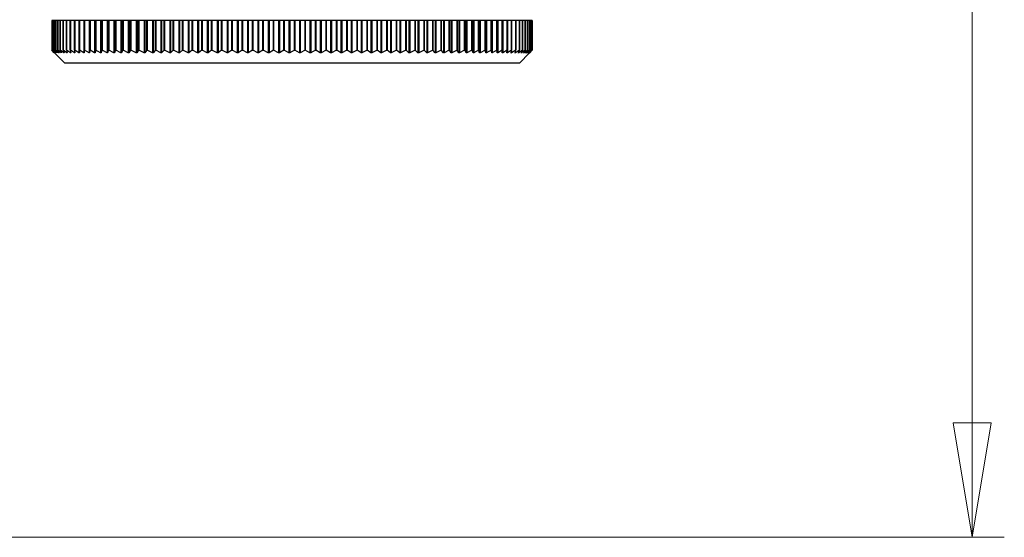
# Model space of a CAD drawing. Header units: millimetres. Extents: x 397 to 966, y 350 to 700.
# Tile 19 of 31: x 749 to 779, y 351 to 367. Entities that reach past the tile are written whole.
import ezdxf

# ---------------------------------------------------------------- set-up
doc = ezdxf.new("R2010")
doc.units = ezdxf.units.MM
doc.styles.add('SLDTEXTSTYLE0', font='TXT', dxfattribs={"width": 0.75})
doc.dimstyles.new('SLDDIMSTYLE1', dxfattribs={"dimtxt": 3.5, "dimasz": 3.556, "dimexe": 0, "dimexo": 0.0625, "dimgap": 0.875, "dimtad": 1, "dimdec": 0, "dimlfac": 5, "dimrnd": 1e-09, "dimzin": 12, "dimdsep": 46, "dimtxsty": 'SLDTEXTSTYLE0', "dimblk1": 'CLOSED', "dimblk2": 'CLOSED', "dimsah": 1, "dimcen": 0.09, "dimadec": 0, "dimazin": 3, "dimtfac": 1, "dimtdec": 0, "dimtofl": 0, "dimtmove": 0, "dimatfit": 3, "dimldrblk": 'CLOSED', "dimfxl": 0, "dimfrac": 2, "dimtolj": 1, "dimtzin": 12, "dimarcsym": 0})

# ---------------------------------------------------------------- blocks, each defined once
blk = doc.blocks.new('_Closed')
at = {"color": 0, "linetype": 'ByBlock', "lineweight": -2}
for p, q in [((-1, 0.166667), (0, 0)), ((-1, 0.166667), (-1, -0.166667)), ((0, 0), (-1, -0.166667)), ((0, 0), (-1, 0))]:
    blk.add_line(p, q, dxfattribs=at)
blk = doc.blocks.new('_D_1')
at = {"color": 7, "linetype": 'Continuous', "lineweight": 0}
for p, q in [((692.689, 478.847), (779.247, 478.847)), ((778.247, 478.847), (778.247, 350.523)), ((688.299, 350.523), (779.247, 350.523))]:
    blk.add_line(p, q, dxfattribs=at)
at = {"color": 7, "linetype": 'Continuous', "lineweight": 18, "xscale": 3.556, "yscale": 3.556}
for p, rotation in [((778.247, 478.847, -0.214), 90.0000000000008), ((778.247, 350.523, -0.214), 270.0000000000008)]:
    blk.add_blockref('_Closed', p, dxfattribs=dict(at, rotation=rotation))
at = {"color": 7, "linetype": 'Continuous', "lineweight": 18, "insert": (773.736, 412.724), "char_height": 3.5, "attachment_point": 1, "rotation": 90, "style": 'SLDTEXTSTYLE0'}
blk.add_mtext('642', dxfattribs=at)

msp = doc.modelspace()

# ---------------------------------------------------------------- linework, layer by layer
at = {"color": 7, "linetype": 'Continuous', "lineweight": 25}
for p, q in [((749.629, 366.592), (749.629, 365.663)), ((749.636, 366.592), (749.629, 366.592)), ((749.636, 365.663), (749.636, 366.592)), ((749.637, 366.592), (749.636, 366.592)), ((749.637, 366.592), (749.637, 365.663)), ((749.657, 366.592), (749.637, 366.592)), ((749.657, 365.663), (749.657, 366.592)), ((749.659, 366.592), (749.657, 366.592)), ((749.659, 366.592), (749.659, 365.663)), ((749.692, 366.592), (749.659, 366.592)), ((749.692, 365.663), (749.692, 366.592)), ((749.695, 366.592), (749.692, 366.592)), ((749.695, 366.592), (749.695, 365.663)), ((749.742, 366.592), (749.695, 366.592)), ((749.742, 365.663), (749.742, 366.592)), ((749.745, 366.592), (749.742, 366.592)), ((749.745, 366.592), (749.745, 365.663)), ((749.806, 366.592), (749.745, 366.592)), ((749.806, 365.663), (749.806, 366.592)), ((749.81, 366.592), (749.806, 366.592)), ((749.81, 366.592), (749.81, 365.663)), ((749.884, 366.592), (749.81, 366.592)), ((749.884, 365.663), (749.884, 366.592)), ((749.889, 366.592), (749.884, 366.592)), ((749.889, 366.592), (749.889, 365.663)), ((749.976, 366.592), (749.889, 366.592)), ((749.976, 365.663), (749.976, 366.592)), ((749.982, 366.592), (749.976, 366.592)), ((749.982, 366.592), (749.982, 365.663)), ((750.082, 366.592), (749.982, 366.592)), ((750.082, 365.663), (750.082, 366.592)), ((750.088, 366.592), (750.082, 366.592)), ((750.088, 366.592), (750.088, 365.663)), ((750.201, 366.592), (750.088, 366.592)), ((750.201, 365.663), (750.201, 366.592)), ((750.208, 366.592), (750.201, 366.592)), ((750.208, 366.592), (750.208, 365.663)), ((750.333, 366.592), (750.208, 366.592)), ((750.333, 366.592), (750.333, 365.588)), ((750.334, 366.592), (750.333, 366.592)), ((750.334, 365.663), (750.334, 366.592)), ((750.341, 366.592), (750.334, 366.592)), ((750.341, 366.592), (750.341, 365.663)), ((750.471, 366.592), (750.341, 366.592)), ((750.471, 366.592), (750.471, 365.588)), ((750.48, 366.592), (750.471, 366.592)), ((750.48, 365.663), (750.48, 366.592)), ((750.487, 366.592), (750.48, 366.592)), ((750.487, 366.592), (750.487, 365.663)), ((750.621, 366.592), (750.487, 366.592)), ((750.621, 366.592), (750.621, 365.587)), ((750.634, 366.592), (750.621, 366.592)), ((750.634, 366.592), (750.634, 365.588)), ((750.638, 366.592), (750.634, 366.592)), ((750.638, 365.663), (750.638, 366.592)), ((750.646, 366.592), (750.638, 366.592)), ((750.646, 366.592), (750.646, 365.663)), ((750.784, 366.592), (750.646, 366.592)), ((750.784, 366.592), (750.784, 365.587)), ((750.798, 366.592), (750.784, 366.592)), ((750.798, 366.592), (750.798, 365.588)), ((750.809, 366.592), (750.798, 366.592)), ((750.809, 365.663), (750.809, 366.592)), ((750.818, 366.592), (750.809, 366.592)), ((750.818, 366.592), (750.818, 365.663)), ((750.959, 366.592), (750.818, 366.592)), ((750.959, 366.592), (750.959, 365.587)), ((750.975, 366.592), (750.959, 366.592)), ((750.975, 366.592), (750.975, 365.587)), ((750.992, 366.592), (750.975, 366.592)), ((750.992, 365.663), (750.992, 366.592)), ((751.001, 366.592), (750.992, 366.592)), ((751.001, 366.592), (751.001, 365.663)), ((751.146, 366.592), (751.001, 366.592)), ((751.146, 366.592), (751.146, 365.587)), ((751.162, 366.592), (751.146, 366.592)), ((751.162, 366.592), (751.162, 365.587)), ((751.187, 366.592), (751.162, 366.592)), ((751.187, 365.663), (751.187, 366.592)), ((751.197, 366.592), (751.187, 366.592)), ((751.197, 366.592), (751.197, 365.663)), ((751.344, 366.592), (751.197, 366.592)), ((751.344, 366.592), (751.344, 365.587)), ((751.362, 366.592), (751.344, 366.592)), ((751.362, 366.592), (751.362, 365.587)), ((751.393, 366.592), (751.362, 366.592)), ((751.393, 365.663), (751.393, 366.592)), ((751.403, 366.592), (751.393, 366.592)), ((751.403, 366.592), (751.403, 365.663)), ((751.554, 366.592), (751.403, 366.592)), ((751.554, 366.592), (751.554, 365.587)), ((751.572, 366.592), (751.554, 366.592)), ((751.572, 366.592), (751.572, 365.587)), ((751.611, 366.592), (751.572, 366.592)), ((751.611, 365.663), (751.611, 366.592)), ((751.621, 366.592), (751.611, 366.592)), ((751.621, 366.592), (751.621, 365.663)), ((751.774, 366.592), (751.621, 366.592)), ((751.774, 366.592), (751.774, 365.587)), ((751.793, 366.592), (751.774, 366.592)), ((751.793, 366.592), (751.793, 365.587)), ((751.838, 366.592), (751.793, 366.592)), ((751.838, 365.663), (751.838, 366.592)), ((751.849, 366.592), (751.838, 366.592)), ((751.849, 366.592), (751.849, 365.663)), ((752.005, 366.592), (751.849, 366.592)), ((752.005, 366.592), (752.005, 365.587)), ((752.025, 366.592), (752.005, 366.592)), ((752.025, 366.592), (752.025, 365.587)), ((752.077, 366.592), (752.025, 366.592)), ((752.077, 365.663), (752.077, 366.592)), ((752.087, 366.592), (752.077, 366.592)), ((752.087, 366.592), (752.087, 365.663)), ((752.245, 366.592), (752.087, 366.592)), ((752.245, 366.592), (752.245, 365.587)), ((752.266, 366.592), (752.245, 366.592)), ((752.266, 366.592), (752.266, 365.587)), ((752.324, 366.592), (752.266, 366.592)), ((752.324, 365.663), (752.324, 366.592)), ((752.335, 366.592), (752.324, 366.592)), ((752.335, 366.592), (752.335, 365.663)), ((752.495, 366.592), (752.335, 366.592)), ((752.495, 366.592), (752.495, 365.587)), ((752.516, 366.592), (752.495, 366.592)), ((752.516, 366.592), (752.516, 365.587)), ((752.581, 366.592), (752.516, 366.592)), ((752.581, 365.663), (752.581, 366.592)), ((752.593, 366.592), (752.581, 366.592)), ((752.593, 366.592), (752.593, 365.663)), ((752.753, 366.592), (752.593, 366.592)), ((752.753, 366.592), (752.753, 365.587)), ((752.776, 366.592), (752.753, 366.592)), ((752.776, 366.592), (752.776, 365.587)), ((752.847, 366.592), (752.776, 366.592)), ((752.847, 365.663), (752.847, 366.592)), ((752.858, 366.592), (752.847, 366.592)), ((752.858, 366.592), (752.858, 365.663)), ((753.02, 366.592), (752.858, 366.592)), ((753.02, 366.592), (753.02, 365.587)), ((753.043, 366.592), (753.02, 366.592)), ((753.043, 366.592), (753.043, 365.587)), ((753.121, 366.592), (753.043, 366.592)), ((753.121, 365.663), (753.121, 366.592)), ((753.132, 366.592), (753.121, 366.592)), ((753.132, 366.592), (753.132, 365.663)), ((753.295, 366.592), (753.132, 366.592)), ((753.295, 366.592), (753.295, 365.587)), ((753.319, 366.592), (753.295, 366.592)), ((753.319, 366.592), (753.319, 365.587)), ((753.403, 366.592), (753.319, 366.592)), ((753.403, 365.663), (753.403, 366.592)), ((753.414, 366.592), (753.403, 366.592)), ((753.414, 366.592), (753.414, 365.663)), ((753.577, 366.592), (753.414, 366.592)), ((753.577, 366.592), (753.577, 365.587)), ((753.602, 366.592), (753.577, 366.592)), ((753.602, 366.592), (753.602, 365.587)), ((753.691, 366.592), (753.602, 366.592)), ((753.691, 365.663), (753.691, 366.592)), ((753.703, 366.592), (753.691, 366.592)), ((753.703, 366.592), (753.703, 365.663)), ((753.866, 366.592), (753.703, 366.592)), ((753.866, 366.592), (753.866, 365.586)), ((753.891, 366.592), (753.866, 366.592)), ((753.891, 366.592), (753.891, 365.587)), ((753.987, 366.592), (753.891, 366.592)), ((753.987, 365.663), (753.987, 366.592)), ((753.998, 366.592), (753.987, 366.592)), ((753.998, 366.592), (753.998, 365.663)), ((754.161, 366.592), (753.998, 366.592)), ((754.161, 366.592), (754.161, 365.586)), ((754.187, 366.592), (754.161, 366.592)), ((754.187, 366.592), (754.187, 365.586)), ((754.288, 366.592), (754.187, 366.592)), ((754.288, 365.663), (754.288, 366.592)), ((754.3, 366.592), (754.288, 366.592)), ((754.3, 366.592), (754.3, 365.663)), ((754.462, 366.592), (754.3, 366.592)), ((754.462, 366.592), (754.462, 365.586)), ((754.488, 366.592), (754.462, 366.592)), ((754.488, 366.592), (754.488, 365.586)), ((754.595, 366.592), (754.488, 366.592)), ((754.595, 365.663), (754.595, 366.592)), ((754.606, 366.592), (754.595, 366.592)), ((754.606, 366.592), (754.606, 365.663)), ((754.768, 366.592), (754.606, 366.592)), ((754.768, 366.592), (754.768, 365.586)), ((754.795, 366.592), (754.768, 366.592)), ((754.795, 366.592), (754.795, 365.586)), ((754.907, 366.592), (754.795, 366.592)), ((754.907, 365.663), (754.907, 366.592)), ((754.918, 366.592), (754.907, 366.592)), ((754.918, 366.592), (754.918, 365.663)), ((755.078, 366.592), (754.918, 366.592)), ((755.078, 366.592), (755.078, 365.586)), ((755.105, 366.592), (755.078, 366.592)), ((755.105, 366.592), (755.105, 365.586)), ((755.223, 366.592), (755.105, 366.592)), ((755.223, 365.663), (755.223, 366.592)), ((755.233, 366.592), (755.223, 366.592)), ((755.233, 366.592), (755.233, 365.663)), ((755.393, 366.592), (755.233, 366.592)), ((755.393, 366.592), (755.393, 365.586)), ((755.42, 366.592), (755.393, 366.592)), ((755.42, 366.592), (755.42, 365.586)), ((755.542, 366.592), (755.42, 366.592)), ((755.542, 365.663), (755.542, 366.592)), ((755.553, 366.592), (755.542, 366.592)), ((755.553, 366.592), (755.553, 365.663)), ((755.71, 366.592), (755.553, 366.592)), ((755.71, 366.592), (755.71, 365.586)), ((755.738, 366.592), (755.71, 366.592)), ((755.738, 366.592), (755.738, 365.586)), ((755.865, 366.592), (755.738, 366.592)), ((755.865, 365.663), (755.865, 366.592)), ((755.875, 366.592), (755.865, 366.592)), ((755.875, 366.592), (755.875, 365.663)), ((756.031, 366.592), (755.875, 366.592)), ((756.031, 366.592), (756.031, 365.586)), ((756.058, 366.592), (756.031, 366.592)), ((756.058, 366.592), (756.058, 365.586)), ((756.19, 366.592), (756.058, 366.592)), ((756.19, 365.663), (756.19, 366.592)), ((756.2, 366.592), (756.19, 366.592)), ((756.2, 366.592), (756.2, 365.663)), ((756.353, 366.592), (756.2, 366.592)), ((756.353, 366.592), (756.353, 365.586)), ((756.381, 366.592), (756.353, 366.592)), ((756.381, 366.592), (756.381, 365.586)), ((756.517, 366.592), (756.381, 366.592)), ((756.517, 365.663), (756.517, 366.592)), ((756.526, 366.592), (756.517, 366.592)), ((756.526, 366.592), (756.526, 365.663)), ((756.677, 366.592), (756.526, 366.592)), ((756.677, 366.592), (756.677, 365.586)), ((756.705, 366.592), (756.677, 366.592)), ((756.705, 366.592), (756.705, 365.586)), ((756.844, 366.592), (756.705, 366.592)), ((756.844, 365.663), (756.844, 366.592)), ((756.854, 366.592), (756.844, 366.592)), ((756.854, 366.592), (756.854, 365.663)), ((757.001, 366.592), (756.854, 366.592)), ((757.001, 366.592), (757.001, 365.585)), ((757.029, 366.592), (757.001, 366.592)), ((757.029, 366.592), (757.029, 365.586)), ((757.173, 366.592), (757.029, 366.592)), ((757.173, 365.663), (757.173, 366.592)), ((757.182, 366.592), (757.173, 366.592)), ((757.182, 366.592), (757.182, 365.663)), ((757.326, 366.592), (757.182, 366.592)), ((757.326, 366.592), (757.326, 365.585)), ((757.354, 366.592), (757.326, 366.592)), ((757.354, 366.592), (757.354, 365.585)), ((757.501, 366.592), (757.354, 366.592)), ((757.501, 365.663), (757.501, 366.592)), ((757.509, 366.592), (757.501, 366.592)), ((757.509, 366.592), (757.509, 365.663)), ((757.651, 366.592), (757.509, 366.592)), ((757.651, 366.592), (757.651, 365.585)), ((757.679, 366.592), (757.651, 366.592)), ((757.679, 366.592), (757.679, 365.585)), ((757.828, 366.592), (757.679, 366.592)), ((757.828, 365.663), (757.828, 366.592)), ((757.836, 366.592), (757.828, 366.592)), ((757.836, 366.592), (757.836, 365.663)), ((757.974, 366.592), (757.836, 366.592)), ((757.974, 366.592), (757.974, 365.585)), ((758.002, 366.592), (757.974, 366.592)), ((758.002, 366.592), (758.002, 365.585)), ((758.155, 366.592), (758.002, 366.592)), ((758.155, 365.663), (758.155, 366.592)), ((758.162, 366.592), (758.155, 366.592)), ((758.162, 366.592), (758.162, 365.663)), ((758.295, 366.592), (758.162, 366.592)), ((758.295, 366.592), (758.295, 365.585)), ((758.323, 366.592), (758.295, 366.592)), ((758.323, 366.592), (758.323, 365.585)), ((758.479, 366.592), (758.323, 366.592)), ((758.479, 365.663), (758.479, 366.592)), ((758.486, 366.592), (758.479, 366.592)), ((758.486, 366.592), (758.486, 365.663)), ((758.615, 366.592), (758.486, 366.592)), ((758.615, 366.592), (758.615, 365.585)), ((758.642, 366.592), (758.615, 366.592)), ((758.642, 366.592), (758.642, 365.585)), ((758.8, 366.592), (758.642, 366.592)), ((758.8, 365.663), (758.8, 366.592)), ((758.807, 366.592), (758.8, 366.592)), ((758.807, 366.592), (758.807, 365.663)), ((758.931, 366.592), (758.807, 366.592)), ((758.931, 366.592), (758.931, 365.585)), ((758.958, 366.592), (758.931, 366.592)), ((758.958, 366.592), (758.958, 365.585)), ((759.118, 366.592), (758.958, 366.592)), ((759.118, 365.663), (759.118, 366.592)), ((759.124, 366.592), (759.118, 366.592)), ((759.124, 366.592), (759.124, 365.663)), ((759.244, 366.592), (759.124, 366.592)), ((759.244, 366.592), (759.244, 365.585)), ((759.271, 366.592), (759.244, 366.592)), ((759.271, 366.592), (759.271, 365.585)), ((759.432, 366.592), (759.271, 366.592)), ((759.432, 365.663), (759.432, 366.592)), ((759.438, 366.592), (759.432, 366.592)), ((759.438, 366.592), (759.438, 365.663)), ((759.552, 366.592), (759.438, 366.592)), ((759.552, 366.592), (759.552, 365.585)), ((759.579, 366.592), (759.552, 366.592)), ((759.579, 366.592), (759.579, 365.585)), ((759.742, 366.592), (759.579, 366.592)), ((759.742, 365.663), (759.742, 366.592)), ((759.747, 366.592), (759.742, 366.592)), ((759.747, 366.592), (759.747, 365.663)), ((759.856, 366.592), (759.747, 366.592)), ((759.856, 366.592), (759.856, 365.584)), ((759.882, 366.592), (759.856, 366.592)), ((759.882, 366.592), (759.882, 365.585)), ((760.046, 366.592), (759.882, 366.592)), ((760.046, 365.663), (760.046, 366.592)), ((760.051, 366.592), (760.046, 366.592)), ((760.051, 366.592), (760.051, 365.663)), ((760.155, 366.592), (760.051, 366.592)), ((760.155, 366.592), (760.155, 365.584)), ((760.18, 366.592), (760.155, 366.592)), ((760.18, 366.592), (760.18, 365.584)), ((760.345, 366.592), (760.18, 366.592)), ((760.345, 365.663), (760.345, 366.592)), ((760.35, 366.592), (760.345, 366.592)), ((760.35, 366.592), (760.35, 365.663)), ((760.448, 366.592), (760.35, 366.592)), ((760.448, 366.592), (760.448, 365.584)), ((760.473, 366.592), (760.448, 366.592)), ((760.473, 366.592), (760.473, 365.584)), ((760.638, 366.592), (760.473, 366.592)), ((760.638, 365.663), (760.638, 366.592)), ((760.642, 366.592), (760.638, 366.592)), ((760.642, 366.592), (760.642, 365.663)), ((760.734, 366.592), (760.642, 366.592)), ((760.734, 366.592), (760.734, 365.584)), ((760.758, 366.592), (760.734, 366.592)), ((760.758, 366.592), (760.758, 365.584)), ((760.923, 366.592), (760.758, 366.592)), ((760.923, 365.663), (760.923, 366.592)), ((760.927, 366.592), (760.923, 366.592)), ((760.927, 366.592), (760.927, 365.663)), ((761.013, 366.592), (760.927, 366.592)), ((761.013, 366.592), (761.013, 365.584)), ((761.037, 366.592), (761.013, 366.592)), ((761.037, 366.592), (761.037, 365.584)), ((761.202, 366.592), (761.037, 366.592)), ((761.202, 365.663), (761.202, 366.592)), ((761.205, 366.592), (761.202, 366.592)), ((761.205, 366.592), (761.205, 365.663)), ((761.285, 366.592), (761.205, 366.592)), ((761.285, 366.592), (761.285, 365.584)), ((761.308, 366.592), (761.285, 366.592)), ((761.308, 366.592), (761.308, 365.584)), ((761.472, 366.592), (761.308, 366.592)), ((761.472, 365.663), (761.472, 366.592)), ((761.475, 366.592), (761.472, 366.592)), ((761.475, 366.592), (761.475, 365.663)), ((761.548, 366.592), (761.475, 366.592)), ((761.548, 366.592), (761.548, 365.584)), ((761.571, 366.592), (761.548, 366.592)), ((761.571, 366.592), (761.571, 365.584)), ((761.734, 366.592), (761.571, 366.592)), ((761.734, 365.663), (761.734, 366.592)), ((761.737, 366.592), (761.734, 366.592)), ((761.737, 366.592), (761.737, 365.663)), ((761.803, 366.592), (761.737, 366.592)), ((761.803, 366.592), (761.803, 365.584)), ((761.825, 366.592), (761.803, 366.592)), ((761.825, 366.592), (761.825, 365.584)), ((761.987, 366.592), (761.825, 366.592)), ((761.987, 365.663), (761.987, 366.592)), ((761.989, 366.592), (761.987, 366.592)), ((761.989, 366.592), (761.989, 365.663)), ((762.049, 366.592), (761.989, 366.592)), ((762.049, 366.592), (762.049, 365.584)), ((762.07, 366.592), (762.049, 366.592)), ((762.07, 366.592), (762.07, 365.584)), ((762.231, 366.592), (762.07, 366.592)), ((762.231, 365.663), (762.231, 366.592)), ((762.233, 366.592), (762.231, 366.592)), ((762.233, 366.592), (762.233, 365.663)), ((762.285, 366.592), (762.233, 366.592)), ((762.285, 366.592), (762.285, 365.584)), ((762.305, 366.592), (762.285, 366.592)), ((762.305, 366.592), (762.305, 365.584)), ((762.464, 366.592), (762.305, 366.592)), ((762.464, 365.663), (762.464, 366.592)), ((762.466, 366.592), (762.464, 366.592)), ((762.466, 366.592), (762.466, 365.663)), ((762.512, 366.592), (762.466, 366.592)), ((762.512, 366.592), (762.512, 365.584)), ((762.531, 366.592), (762.512, 366.592)), ((762.531, 366.592), (762.531, 365.584)), ((762.688, 366.592), (762.531, 366.592)), ((762.688, 365.663), (762.688, 366.592)), ((762.689, 366.592), (762.688, 366.592)), ((762.689, 366.592), (762.689, 365.663)), ((762.727, 366.592), (762.689, 366.592)), ((762.727, 366.592), (762.727, 365.584)), ((762.746, 366.592), (762.727, 366.592)), ((762.746, 366.592), (762.746, 365.584)), ((762.9, 366.592), (762.746, 366.592)), ((762.9, 365.663), (762.9, 366.592)), ((762.901, 366.592), (762.9, 366.592)), ((762.901, 366.592), (762.901, 365.663)), ((762.932, 366.592), (762.901, 366.592)), ((762.932, 366.592), (762.932, 365.583)), ((762.95, 366.592), (762.932, 366.592)), ((762.95, 366.592), (762.95, 365.584)), ((763.101, 366.592), (762.95, 366.592)), ((763.101, 365.663), (763.101, 366.592)), ((763.102, 366.592), (763.101, 366.592)), ((763.102, 366.592), (763.102, 365.663)), ((763.126, 366.592), (763.102, 366.592)), ((763.126, 366.592), (763.126, 365.583)), ((763.142, 366.592), (763.126, 366.592)), ((763.142, 366.592), (763.142, 365.584)), ((763.291, 366.592), (763.142, 366.592)), ((763.291, 365.663), (763.291, 366.592)), ((763.292, 366.592), (763.291, 366.592)), ((763.292, 366.592), (763.292, 365.663)), ((763.308, 366.592), (763.292, 366.592)), ((763.308, 366.592), (763.308, 365.583)), ((763.324, 366.592), (763.308, 366.592)), ((763.324, 366.592), (763.324, 365.583)), ((763.469, 366.592), (763.324, 366.592)), ((763.469, 365.663), (763.469, 366.592)), ((763.469, 366.592), (763.469, 365.663)), ((763.469, 366.592), (763.469, 366.592)), ((763.478, 366.592), (763.469, 366.592)), ((763.478, 366.592), (763.478, 365.583)), ((763.493, 366.592), (763.478, 366.592)), ((763.493, 366.592), (763.493, 365.583)), ((763.634, 366.592), (763.493, 366.592)), ((763.634, 365.663), (763.634, 366.592)), ((763.635, 366.592), (763.634, 366.592)), ((763.635, 366.592), (763.635, 365.663)), ((763.636, 366.592), (763.635, 366.592)), ((763.636, 366.592), (763.636, 365.583)), ((763.649, 366.592), (763.636, 366.592)), ((763.649, 366.592), (763.649, 365.583)), ((763.787, 366.592), (763.649, 366.592)), ((763.787, 365.663), (763.787, 366.592)), ((763.787, 366.592), (763.787, 365.663)), ((763.787, 366.592), (763.787, 366.592)), ((763.793, 366.592), (763.787, 366.592)), ((763.793, 366.592), (763.793, 365.583)), ((763.927, 366.592), (763.793, 366.592)), ((763.927, 365.663), (763.927, 366.592)), ((763.927, 366.592), (763.927, 365.663)), ((763.927, 366.592), (763.927, 366.592)), ((764.053, 366.592), (763.927, 366.592)), ((764.053, 365.663), (764.053, 366.592)), ((764.053, 366.592), (764.053, 365.663)), ((764.053, 366.592), (764.053, 366.592)), ((764.166, 366.592), (764.053, 366.592)), ((764.166, 365.663), (764.166, 366.592)), ((764.166, 366.592), (764.166, 365.663)), ((764.166, 366.592), (764.166, 366.592)), ((764.266, 366.592), (764.166, 366.592)), ((764.266, 365.663), (764.266, 366.592)), ((764.266, 366.592), (764.266, 365.663)), ((764.266, 366.592), (764.266, 366.592)), ((764.351, 366.592), (764.266, 366.592)), ((764.351, 365.663), (764.351, 366.592)), ((764.352, 366.592), (764.351, 366.592)), ((764.352, 366.592), (764.352, 365.663)), ((764.423, 366.592), (764.352, 366.592)), ((764.423, 365.663), (764.423, 366.592)), ((764.423, 366.592), (764.423, 365.663)), ((764.423, 366.592), (764.423, 366.592)), ((764.481, 366.592), (764.423, 366.592)), ((764.481, 365.663), (764.481, 366.592)), ((764.481, 366.592), (764.481, 365.663)), ((764.481, 366.592), (764.481, 366.592)), ((764.524, 366.592), (764.481, 366.592)), ((764.524, 365.663), (764.524, 366.592)), ((764.524, 366.592), (764.524, 365.663)), ((764.524, 366.592), (764.524, 366.592)), ((764.553, 366.592), (764.524, 366.592)), ((764.553, 365.663), (764.553, 366.592)), ((764.553, 366.592), (764.553, 365.663)), ((764.567, 366.592), (764.553, 366.592)), ((764.567, 366.592), (764.567, 365.663)), ((764.567, 366.592), (764.567, 365.663)), ((764.567, 366.592), (764.567, 366.592)), ((749.629, 365.663), (750.029, 365.263)), ((749.705, 365.588), (749.629, 365.663)), ((749.636, 365.663), (749.706, 365.588)), ((749.636, 365.663), (749.637, 365.663)), ((749.719, 365.588), (749.637, 365.663)), ((749.657, 365.663), (749.721, 365.588)), ((749.657, 365.663), (749.659, 365.663)), ((749.747, 365.588), (749.659, 365.663)), ((749.692, 365.663), (749.75, 365.588)), ((749.692, 365.663), (749.695, 365.663)), ((749.789, 365.588), (749.695, 365.663)), ((749.742, 365.663), (749.793, 365.588)), ((749.742, 365.663), (749.745, 365.663)), ((749.845, 365.588), (749.745, 365.663)), ((749.806, 365.663), (749.851, 365.588)), ((749.806, 365.663), (749.81, 365.663)), ((749.915, 365.588), (749.81, 365.663)), ((749.884, 365.663), (749.922, 365.588)), ((749.884, 365.663), (749.889, 365.663)), ((749.999, 365.588), (749.889, 365.663)), ((749.976, 365.663), (750.007, 365.588)), ((749.976, 365.663), (749.982, 365.663)), ((750.097, 365.588), (749.982, 365.663)), ((750.082, 365.663), (750.106, 365.588)), ((750.082, 365.663), (750.088, 365.663)), ((750.208, 365.588), (750.088, 365.663)), ((750.201, 365.663), (750.219, 365.588)), ((750.201, 365.663), (750.208, 365.663)), ((750.333, 365.588), (750.208, 365.663)), ((750.334, 365.663), (750.344, 365.588)), ((750.334, 365.663), (750.341, 365.663)), ((750.471, 365.588), (750.341, 365.663)), ((750.48, 365.663), (750.483, 365.588)), ((750.48, 365.663), (750.487, 365.663)), ((750.621, 365.587), (750.487, 365.663)), ((750.638, 365.663), (750.634, 365.588)), ((750.638, 365.663), (750.646, 365.663)), ((750.784, 365.587), (750.646, 365.663)), ((750.809, 365.663), (750.798, 365.588)), ((750.809, 365.663), (750.818, 365.663)), ((750.959, 365.587), (750.818, 365.663)), ((750.992, 365.663), (750.975, 365.587)), ((750.992, 365.663), (751.001, 365.663)), ((751.146, 365.587), (751.001, 365.663)), ((751.187, 365.663), (751.162, 365.587)), ((751.187, 365.663), (751.197, 365.663)), ((751.344, 365.587), (751.197, 365.663)), ((751.393, 365.663), (751.362, 365.587)), ((751.393, 365.663), (751.403, 365.663)), ((751.554, 365.587), (751.403, 365.663)), ((751.611, 365.663), (751.572, 365.587)), ((751.611, 365.663), (751.621, 365.663)), ((751.774, 365.587), (751.621, 365.663)), ((751.838, 365.663), (751.793, 365.587)), ((751.838, 365.663), (751.849, 365.663)), ((752.005, 365.587), (751.849, 365.663)), ((752.077, 365.663), (752.025, 365.587)), ((752.077, 365.663), (752.087, 365.663)), ((752.245, 365.587), (752.087, 365.663)), ((752.324, 365.663), (752.266, 365.587)), ((752.324, 365.663), (752.335, 365.663)), ((752.495, 365.587), (752.335, 365.663)), ((752.581, 365.663), (752.516, 365.587)), ((752.581, 365.663), (752.593, 365.663)), ((752.753, 365.587), (752.593, 365.663)), ((752.847, 365.663), (752.776, 365.587)), ((752.847, 365.663), (752.858, 365.663)), ((753.02, 365.587), (752.858, 365.663)), ((753.121, 365.663), (753.043, 365.587)), ((753.121, 365.663), (753.132, 365.663)), ((753.295, 365.587), (753.132, 365.663)), ((753.403, 365.663), (753.319, 365.587)), ((753.403, 365.663), (753.414, 365.663)), ((753.577, 365.587), (753.414, 365.663)), ((753.691, 365.663), (753.602, 365.587)), ((753.691, 365.663), (753.703, 365.663)), ((753.866, 365.586), (753.703, 365.663)), ((753.987, 365.663), (753.891, 365.587)), ((753.987, 365.663), (753.998, 365.663)), ((754.161, 365.586), (753.998, 365.663)), ((754.288, 365.663), (754.187, 365.586)), ((754.288, 365.663), (754.3, 365.663)), ((754.462, 365.586), (754.3, 365.663)), ((754.595, 365.663), (754.488, 365.586)), ((754.595, 365.663), (754.606, 365.663)), ((754.768, 365.586), (754.606, 365.663)), ((754.907, 365.663), (754.795, 365.586)), ((754.907, 365.663), (754.918, 365.663)), ((755.078, 365.586), (754.918, 365.663)), ((755.223, 365.663), (755.105, 365.586)), ((755.223, 365.663), (755.233, 365.663)), ((755.393, 365.586), (755.233, 365.663)), ((755.542, 365.663), (755.42, 365.586)), ((755.542, 365.663), (755.553, 365.663)), ((755.71, 365.586), (755.553, 365.663)), ((755.865, 365.663), (755.738, 365.586)), ((755.865, 365.663), (755.875, 365.663)), ((756.031, 365.586), (755.875, 365.663)), ((756.19, 365.663), (756.058, 365.586)), ((756.19, 365.663), (756.2, 365.663)), ((756.353, 365.586), (756.2, 365.663)), ((756.517, 365.663), (756.381, 365.586)), ((756.517, 365.663), (756.526, 365.663)), ((756.677, 365.586), (756.526, 365.663)), ((756.844, 365.663), (756.705, 365.586)), ((756.844, 365.663), (756.854, 365.663)), ((757.001, 365.585), (756.854, 365.663)), ((757.173, 365.663), (757.029, 365.586)), ((757.173, 365.663), (757.182, 365.663)), ((757.326, 365.585), (757.182, 365.663)), ((757.501, 365.663), (757.354, 365.585)), ((757.501, 365.663), (757.509, 365.663)), ((757.651, 365.585), (757.509, 365.663)), ((757.828, 365.663), (757.679, 365.585)), ((757.828, 365.663), (757.836, 365.663)), ((757.974, 365.585), (757.836, 365.663)), ((758.155, 365.663), (758.002, 365.585)), ((758.155, 365.663), (758.162, 365.663)), ((758.295, 365.585), (758.162, 365.663)), ((758.479, 365.663), (758.323, 365.585)), ((758.479, 365.663), (758.486, 365.663)), ((758.615, 365.585), (758.486, 365.663)), ((758.8, 365.663), (758.642, 365.585)), ((758.8, 365.663), (758.807, 365.663)), ((758.931, 365.585), (758.807, 365.663)), ((759.118, 365.663), (758.958, 365.585)), ((759.118, 365.663), (759.124, 365.663)), ((759.244, 365.585), (759.124, 365.663)), ((759.432, 365.663), (759.271, 365.585)), ((759.432, 365.663), (759.438, 365.663)), ((759.552, 365.585), (759.438, 365.663)), ((759.742, 365.663), (759.579, 365.585)), ((759.742, 365.663), (759.747, 365.663)), ((759.856, 365.584), (759.747, 365.663)), ((760.046, 365.663), (759.882, 365.585)), ((760.046, 365.663), (760.051, 365.663)), ((760.155, 365.584), (760.051, 365.663)), ((760.345, 365.663), (760.18, 365.584)), ((760.345, 365.663), (760.35, 365.663)), ((760.448, 365.584), (760.35, 365.663)), ((760.638, 365.663), (760.473, 365.584)), ((760.638, 365.663), (760.642, 365.663)), ((760.734, 365.584), (760.642, 365.663)), ((760.923, 365.663), (760.758, 365.584)), ((760.923, 365.663), (760.927, 365.663)), ((761.013, 365.584), (760.927, 365.663)), ((761.202, 365.663), (761.037, 365.584)), ((761.202, 365.663), (761.205, 365.663)), ((761.285, 365.584), (761.205, 365.663)), ((761.472, 365.663), (761.308, 365.584)), ((761.472, 365.663), (761.475, 365.663)), ((761.548, 365.584), (761.475, 365.663)), ((761.734, 365.663), (761.571, 365.584)), ((761.734, 365.663), (761.737, 365.663)), ((761.803, 365.584), (761.737, 365.663)), ((761.987, 365.663), (761.825, 365.584)), ((761.987, 365.663), (761.989, 365.663)), ((762.049, 365.584), (761.989, 365.663)), ((762.231, 365.663), (762.07, 365.584)), ((762.231, 365.663), (762.233, 365.663)), ((762.285, 365.584), (762.233, 365.663)), ((762.464, 365.663), (762.305, 365.584)), ((762.464, 365.663), (762.466, 365.663)), ((762.512, 365.584), (762.466, 365.663)), ((762.688, 365.663), (762.531, 365.584)), ((762.688, 365.663), (762.689, 365.663)), ((762.727, 365.584), (762.689, 365.663)), ((762.9, 365.663), (762.746, 365.584)), ((762.9, 365.663), (762.901, 365.663)), ((762.932, 365.583), (762.901, 365.663)), ((763.101, 365.663), (762.95, 365.584)), ((763.101, 365.663), (763.102, 365.663)), ((763.126, 365.583), (763.102, 365.663)), ((763.291, 365.663), (763.142, 365.584)), ((763.291, 365.663), (763.292, 365.663)), ((763.308, 365.583), (763.292, 365.663)), ((763.469, 365.663), (763.324, 365.583)), ((763.469, 365.663), (763.469, 365.663)), ((763.478, 365.583), (763.469, 365.663)), ((763.634, 365.663), (763.493, 365.583)), ((763.634, 365.663), (763.635, 365.663)), ((763.636, 365.583), (763.635, 365.663)), ((763.787, 365.663), (763.649, 365.583)), ((763.781, 365.583), (763.787, 365.663)), ((763.787, 365.663), (763.787, 365.663)), ((763.927, 365.663), (763.793, 365.583)), ((763.913, 365.583), (763.927, 365.663)), ((764.053, 365.663), (763.924, 365.583)), ((763.927, 365.663), (763.927, 365.663)), ((764.033, 365.583), (764.053, 365.663)), ((764.166, 365.663), (764.042, 365.583)), ((764.053, 365.663), (764.053, 365.663)), ((764.138, 365.583), (764.166, 365.663)), ((764.266, 365.663), (764.147, 365.583)), ((764.166, 365.663), (764.166, 365.663)), ((764.23, 365.583), (764.266, 365.663)), ((764.351, 365.663), (764.238, 365.583)), ((764.266, 365.663), (764.266, 365.663)), ((764.309, 365.583), (764.352, 365.663)), ((764.423, 365.663), (764.315, 365.583)), ((764.351, 365.663), (764.352, 365.663)), ((764.373, 365.583), (764.423, 365.663)), ((764.481, 365.663), (764.378, 365.583)), ((764.423, 365.663), (764.423, 365.663)), ((764.423, 365.583), (764.481, 365.663)), ((764.524, 365.663), (764.427, 365.583)), ((764.46, 365.583), (764.524, 365.663)), ((764.553, 365.663), (764.462, 365.583)), ((764.481, 365.663), (764.481, 365.663)), ((764.482, 365.583), (764.553, 365.663)), ((764.567, 365.663), (764.483, 365.583)), ((764.489, 365.583), (764.567, 365.663)), ((764.524, 365.663), (764.524, 365.663)), ((764.169, 365.263), (764.486, 365.58)), ((764.49, 365.583), (764.487, 365.58)), ((764.169, 365.263), (750.029, 365.263))]:
    msp.add_line(p, q, dxfattribs=at)
at = {"color": 8, "linetype": 'Continuous', "lineweight": 25}
for p, q in [((749.845, 365.597), (749.845, 365.588)), ((749.915, 365.601), (749.915, 365.588)), ((749.999, 365.607), (749.999, 365.588)), ((750.097, 365.616), (750.097, 365.588)), ((750.208, 365.632), (750.208, 365.588)), ((763.924, 365.648), (763.924, 365.583)), ((764.042, 365.62), (764.042, 365.583)), ((764.147, 365.607), (764.147, 365.583)), ((764.238, 365.6), (764.238, 365.583)), ((764.315, 365.595), (764.315, 365.583)), ((749.719, 365.59), (749.719, 365.588)), ((749.747, 365.592), (749.747, 365.588)), ((749.789, 365.594), (749.789, 365.588)), ((764.378, 365.591), (764.378, 365.583)), ((764.427, 365.588), (764.427, 365.583)), ((764.462, 365.586), (764.462, 365.583))]:
    msp.add_line(p, q, dxfattribs=at)
at = {"color": 7, "linetype": 'Continuous', "lineweight": 25}
for points, knots in [([(749.706, 365.588), (749.707, 365.587), (749.709, 365.585), (749.709, 365.584), (749.708, 365.585), (749.706, 365.587), (749.705, 365.588)], [0, 0, 0, 0, 0.263871, 0.530721, 0.777129, 1, 1, 1, 1]), ([(749.721, 365.588), (749.722, 365.587), (749.723, 365.585), (749.724, 365.584), (749.722, 365.585), (749.72, 365.587), (749.719, 365.588)], [0, 0, 0, 0, 0.263897, 0.53074, 0.777144, 1, 1, 1, 1]), ([(749.75, 365.588), (749.751, 365.587), (749.752, 365.585), (749.752, 365.584), (749.75, 365.585), (749.748, 365.587), (749.747, 365.588)], [0, 0, 0, 0, 0.26392, 0.530756, 0.777158, 1, 1, 1, 1]), ([(749.793, 365.588), (749.794, 365.587), (749.795, 365.585), (749.795, 365.584), (749.793, 365.585), (749.79, 365.587), (749.789, 365.588)], [0, 0, 0, 0, 0.263939, 0.530769, 0.777168, 1, 1, 1, 1]), ([(749.851, 365.588), (749.851, 365.587), (749.852, 365.585), (749.851, 365.584), (749.849, 365.585), (749.846, 365.587), (749.845, 365.588)], [0, 0, 0, 0, 0.263955, 0.530779, 0.777177, 1, 1, 1, 1]), ([(749.922, 365.588), (749.922, 365.587), (749.923, 365.585), (749.922, 365.584), (749.919, 365.585), (749.917, 365.587), (749.915, 365.588)], [0, 0, 0, 0, 0.263968, 0.530788, 0.777183, 1, 1, 1, 1]), ([(750.007, 365.588), (750.008, 365.587), (750.008, 365.585), (750.007, 365.584), (750.004, 365.585), (750.001, 365.587), (749.999, 365.588)], [0, 0, 0, 0, 0.263978, 0.530794, 0.777187, 1, 1, 1, 1]), ([(750.106, 365.588), (750.106, 365.587), (750.107, 365.585), (750.105, 365.584), (750.102, 365.585), (750.099, 365.587), (750.097, 365.588)], [0, 0, 0, 0, 0.263986, 0.530797, 0.777189, 1, 1, 1, 1]), ([(750.219, 365.588), (750.219, 365.587), (750.219, 365.585), (750.217, 365.584), (750.213, 365.585), (750.21, 365.587), (750.208, 365.588)], [0, 0, 0, 0, 0.263991, 0.530799, 0.777189, 1, 1, 1, 1]), ([(750.344, 365.588), (750.344, 365.587), (750.344, 365.585), (750.342, 365.584), (750.338, 365.585), (750.335, 365.587), (750.333, 365.588)], [0, 0, 0, 0, 0.263994, 0.530799, 0.777188, 1, 1, 1, 1]), ([(750.483, 365.588), (750.483, 365.587), (750.483, 365.585), (750.48, 365.584), (750.476, 365.585), (750.472, 365.587), (750.471, 365.588)], [0, 0, 0, 0, 0.263994, 0.530797, 0.777185, 1, 1, 1, 1]), ([(750.634, 365.588), (750.634, 365.587), (750.634, 365.585), (750.631, 365.584), (750.626, 365.585), (750.623, 365.587), (750.621, 365.587)], [0, 0, 0, 0, 0.2639923, 0.5307927, 0.7771796, 1, 1, 1, 1]), ([(750.798, 365.588), (750.798, 365.587), (750.797, 365.585), (750.794, 365.584), (750.789, 365.585), (750.786, 365.587), (750.784, 365.587)], [0, 0, 0, 0, 0.263988, 0.530787, 0.777173, 1, 1, 1, 1]), ([(750.975, 365.587), (750.974, 365.586), (750.973, 365.584), (750.969, 365.584), (750.964, 365.585), (750.961, 365.587), (750.959, 365.587)], [0, 0, 0, 0, 0.263981, 0.530779, 0.777165, 1, 1, 1, 1]), ([(751.162, 365.587), (751.162, 365.586), (751.161, 365.584), (751.157, 365.584), (751.151, 365.585), (751.148, 365.586), (751.146, 365.587)], [0, 0, 0, 0, 0.263972, 0.530769, 0.777154, 1, 1, 1, 1]), ([(751.362, 365.587), (751.361, 365.586), (751.36, 365.584), (751.355, 365.584), (751.35, 365.585), (751.346, 365.586), (751.344, 365.587)], [0, 0, 0, 0, 0.26396, 0.530757, 0.777143, 1, 1, 1, 1]), ([(751.572, 365.587), (751.572, 365.586), (751.57, 365.584), (751.565, 365.583), (751.56, 365.585), (751.556, 365.586), (751.554, 365.587)], [0, 0, 0, 0, 0.2639461, 0.5307433, 0.7771288, 1, 1, 1, 1]), ([(751.793, 365.587), (751.793, 365.586), (751.791, 365.584), (751.786, 365.583), (751.78, 365.584), (751.776, 365.586), (751.774, 365.587)], [0, 0, 0, 0, 0.263929, 0.530727, 0.777113, 1, 1, 1, 1]), ([(752.025, 365.587), (752.024, 365.586), (752.022, 365.584), (752.017, 365.583), (752.011, 365.584), (752.006, 365.586), (752.005, 365.587)], [0, 0, 0, 0, 0.263909, 0.530709, 0.777095, 1, 1, 1, 1]), ([(752.266, 365.587), (752.265, 365.586), (752.263, 365.584), (752.257, 365.583), (752.251, 365.584), (752.247, 365.586), (752.245, 365.587)], [0, 0, 0, 0, 0.263886, 0.530688, 0.777075, 1, 1, 1, 1]), ([(752.516, 365.587), (752.515, 365.586), (752.513, 365.584), (752.507, 365.583), (752.501, 365.584), (752.497, 365.586), (752.495, 365.587)], [0, 0, 0, 0, 0.26386, 0.530665, 0.777053, 1, 1, 1, 1]), ([(752.776, 365.587), (752.774, 365.586), (752.772, 365.584), (752.766, 365.583), (752.759, 365.584), (752.755, 365.586), (752.753, 365.587)], [0, 0, 0, 0, 0.26383, 0.530638, 0.777028, 1, 1, 1, 1]), ([(753.043, 365.587), (753.042, 365.586), (753.039, 365.584), (753.033, 365.583), (753.026, 365.584), (753.022, 365.586), (753.02, 365.587)], [0, 0, 0, 0, 0.263796, 0.530609, 0.777001, 1, 1, 1, 1]), ([(753.319, 365.587), (753.317, 365.586), (753.315, 365.584), (753.308, 365.583), (753.301, 365.584), (753.297, 365.586), (753.295, 365.587)], [0, 0, 0, 0, 0.263758, 0.530576, 0.77697, 1, 1, 1, 1]), ([(753.602, 365.587), (753.6, 365.586), (753.597, 365.584), (753.59, 365.583), (753.583, 365.584), (753.579, 365.586), (753.577, 365.587)], [0, 0, 0, 0, 0.263715, 0.530539, 0.776935, 1, 1, 1, 1]), ([(753.891, 365.587), (753.89, 365.586), (753.886, 365.584), (753.88, 365.583), (753.872, 365.584), (753.868, 365.586), (753.866, 365.586)], [0, 0, 0, 0, 0.263667, 0.530497, 0.776897, 1, 1, 1, 1]), ([(754.187, 365.586), (754.185, 365.585), (754.182, 365.583), (754.175, 365.583), (754.168, 365.584), (754.163, 365.585), (754.161, 365.586)], [0, 0, 0, 0, 0.263612, 0.530451, 0.776854, 1, 1, 1, 1]), ([(754.488, 365.586), (754.486, 365.585), (754.483, 365.583), (754.476, 365.583), (754.468, 365.584), (754.464, 365.585), (754.462, 365.586)], [0, 0, 0, 0, 0.2635505, 0.5303986, 0.7768059, 1, 1, 1, 1]), ([(754.795, 365.586), (754.793, 365.585), (754.789, 365.583), (754.782, 365.582), (754.774, 365.583), (754.77, 365.585), (754.768, 365.586)], [0, 0, 0, 0, 0.263423, 0.530292, 0.776708, 1, 1, 1, 1]), ([(755.105, 365.586), (755.103, 365.585), (755.1, 365.583), (755.092, 365.582), (755.085, 365.583), (755.08, 365.585), (755.078, 365.586)], [0, 0, 0, 0, 0.263499, 0.530354, 0.776764, 1, 1, 1, 1]), ([(755.42, 365.586), (755.418, 365.585), (755.414, 365.583), (755.407, 365.582), (755.399, 365.583), (755.395, 365.585), (755.393, 365.586)], [0, 0, 0, 0, 0.263565, 0.530408, 0.776814, 1, 1, 1, 1]), ([(755.738, 365.586), (755.736, 365.585), (755.732, 365.583), (755.724, 365.582), (755.717, 365.583), (755.712, 365.585), (755.71, 365.586)], [0, 0, 0, 0, 0.263624, 0.530456, 0.776857, 1, 1, 1, 1]), ([(756.058, 365.586), (756.056, 365.585), (756.052, 365.583), (756.044, 365.582), (756.037, 365.583), (756.033, 365.585), (756.031, 365.586)], [0, 0, 0, 0, 0.263675, 0.530499, 0.776895, 1, 1, 1, 1]), ([(756.381, 365.586), (756.379, 365.585), (756.374, 365.583), (756.367, 365.582), (756.359, 365.583), (756.355, 365.585), (756.353, 365.586)], [0, 0, 0, 0, 0.263721, 0.530536, 0.776929, 1, 1, 1, 1]), ([(756.705, 365.586), (756.703, 365.585), (756.698, 365.583), (756.69, 365.582), (756.683, 365.583), (756.679, 365.585), (756.677, 365.586)], [0, 0, 0, 0, 0.263761, 0.530569, 0.77696, 1, 1, 1, 1]), ([(757.029, 365.586), (757.027, 365.585), (757.023, 365.582), (757.015, 365.582), (757.007, 365.583), (757.003, 365.585), (757.001, 365.585)], [0, 0, 0, 0, 0.263797, 0.530599, 0.776986, 1, 1, 1, 1]), ([(757.354, 365.585), (757.352, 365.584), (757.347, 365.582), (757.339, 365.582), (757.332, 365.583), (757.328, 365.584), (757.326, 365.585)], [0, 0, 0, 0, 0.263828, 0.530625, 0.77701, 1, 1, 1, 1]), ([(757.679, 365.585), (757.676, 365.584), (757.671, 365.582), (757.664, 365.582), (757.656, 365.583), (757.652, 365.584), (757.651, 365.585)], [0, 0, 0, 0, 0.263856, 0.530648, 0.777031, 1, 1, 1, 1]), ([(758.002, 365.585), (757.999, 365.584), (757.995, 365.582), (757.987, 365.581), (757.979, 365.582), (757.976, 365.584), (757.974, 365.585)], [0, 0, 0, 0, 0.26388, 0.530668, 0.77705, 1, 1, 1, 1]), ([(758.323, 365.585), (758.321, 365.584), (758.316, 365.582), (758.308, 365.581), (758.301, 365.582), (758.297, 365.584), (758.295, 365.585)], [0, 0, 0, 0, 0.263901, 0.530686, 0.777066, 1, 1, 1, 1]), ([(758.642, 365.585), (758.64, 365.584), (758.635, 365.582), (758.627, 365.581), (758.62, 365.582), (758.616, 365.584), (758.615, 365.585)], [0, 0, 0, 0, 0.263919, 0.530701, 0.77708, 1, 1, 1, 1]), ([(758.958, 365.585), (758.956, 365.584), (758.951, 365.582), (758.943, 365.581), (758.936, 365.582), (758.933, 365.584), (758.931, 365.585)], [0, 0, 0, 0, 0.263934, 0.530714, 0.777093, 1, 1, 1, 1]), ([(759.271, 365.585), (759.268, 365.584), (759.263, 365.582), (759.255, 365.581), (759.249, 365.582), (759.245, 365.584), (759.244, 365.585)], [0, 0, 0, 0, 0.263946, 0.530725, 0.777103, 1, 1, 1, 1]), ([(759.579, 365.585), (759.576, 365.584), (759.571, 365.582), (759.564, 365.581), (759.557, 365.582), (759.554, 365.584), (759.552, 365.585)], [0, 0, 0, 0, 0.263956, 0.530735, 0.777112, 1, 1, 1, 1]), ([(759.882, 365.585), (759.88, 365.584), (759.875, 365.582), (759.867, 365.581), (759.861, 365.582), (759.858, 365.584), (759.856, 365.584)], [0, 0, 0, 0, 0.263964, 0.530742, 0.777119, 1, 1, 1, 1]), ([(760.18, 365.584), (760.178, 365.583), (760.173, 365.581), (760.166, 365.581), (760.159, 365.582), (760.156, 365.584), (760.155, 365.584)], [0, 0, 0, 0, 0.263969, 0.530747, 0.777124, 1, 1, 1, 1]), ([(760.473, 365.584), (760.47, 365.583), (760.465, 365.581), (760.458, 365.581), (760.452, 365.582), (760.449, 365.583), (760.448, 365.584)], [0, 0, 0, 0, 0.263972, 0.53075, 0.777128, 1, 1, 1, 1]), ([(760.758, 365.584), (760.756, 365.583), (760.751, 365.581), (760.744, 365.581), (760.738, 365.582), (760.735, 365.583), (760.734, 365.584)], [0, 0, 0, 0, 0.263972, 0.530752, 0.77713, 1, 1, 1, 1]), ([(761.037, 365.584), (761.034, 365.583), (761.029, 365.581), (761.022, 365.58), (761.017, 365.581), (761.014, 365.583), (761.013, 365.584)], [0, 0, 0, 0, 0.26397, 0.530752, 0.77713, 1, 1, 1, 1]), ([(761.308, 365.584), (761.305, 365.583), (761.3, 365.581), (761.294, 365.58), (761.288, 365.581), (761.286, 365.583), (761.285, 365.584)], [0, 0, 0, 0, 0.263966, 0.53075, 0.777129, 1, 1, 1, 1]), ([(761.571, 365.584), (761.568, 365.583), (761.563, 365.581), (761.557, 365.58), (761.551, 365.581), (761.549, 365.583), (761.548, 365.584)], [0, 0, 0, 0, 0.263959, 0.530746, 0.777127, 1, 1, 1, 1]), ([(761.825, 365.584), (761.822, 365.583), (761.818, 365.581), (761.811, 365.58), (761.806, 365.581), (761.804, 365.583), (761.803, 365.584)], [0, 0, 0, 0, 0.26395, 0.53074, 0.777122, 1, 1, 1, 1]), ([(762.07, 365.584), (762.068, 365.583), (762.063, 365.581), (762.056, 365.58), (762.052, 365.581), (762.05, 365.583), (762.049, 365.584)], [0, 0, 0, 0, 0.263938, 0.530732, 0.777116, 1, 1, 1, 1]), ([(762.305, 365.584), (762.303, 365.583), (762.298, 365.581), (762.292, 365.58), (762.288, 365.581), (762.286, 365.583), (762.285, 365.584)], [0, 0, 0, 0, 0.263924, 0.530722, 0.777107, 1, 1, 1, 1]), ([(762.531, 365.584), (762.529, 365.583), (762.524, 365.581), (762.518, 365.58), (762.514, 365.581), (762.512, 365.583), (762.512, 365.584)], [0, 0, 0, 0, 0.263906, 0.530709, 0.777097, 1, 1, 1, 1]), ([(762.746, 365.584), (762.743, 365.583), (762.739, 365.581), (762.733, 365.58), (762.729, 365.581), (762.728, 365.583), (762.727, 365.584)], [0, 0, 0, 0, 0.2638858, 0.5306941, 0.7770843, 1, 1, 1, 1]), ([(762.95, 365.584), (762.948, 365.583), (762.943, 365.581), (762.938, 365.58), (762.934, 365.581), (762.933, 365.583), (762.932, 365.583)], [0, 0, 0, 0, 0.263862, 0.530676, 0.777069, 1, 1, 1, 1]), ([(763.142, 365.584), (763.14, 365.583), (763.136, 365.581), (763.131, 365.58), (763.127, 365.581), (763.127, 365.583), (763.126, 365.583)], [0, 0, 0, 0, 0.263834, 0.530656, 0.777051, 1, 1, 1, 1]), ([(763.324, 365.583), (763.321, 365.582), (763.317, 365.58), (763.312, 365.58), (763.309, 365.581), (763.309, 365.582), (763.308, 365.583)], [0, 0, 0, 0, 0.263802, 0.530632, 0.777031, 1, 1, 1, 1]), ([(763.493, 365.583), (763.491, 365.582), (763.487, 365.58), (763.482, 365.58), (763.479, 365.581), (763.479, 365.582), (763.478, 365.583)], [0, 0, 0, 0, 0.263766, 0.530604, 0.777007, 1, 1, 1, 1]), ([(763.649, 365.583), (763.647, 365.582), (763.643, 365.58), (763.639, 365.58), (763.637, 365.581), (763.636, 365.582), (763.636, 365.583)], [0, 0, 0, 0, 0.263725, 0.530572, 0.7769788, 1, 1, 1, 1]), ([(763.793, 365.583), (763.791, 365.582), (763.788, 365.58), (763.784, 365.58), (763.781, 365.581), (763.781, 365.582), (763.781, 365.583)], [0, 0, 0, 0, 0.263678, 0.530536, 0.776947, 1, 1, 1, 1]), ([(763.924, 365.583), (763.923, 365.582), (763.919, 365.58), (763.915, 365.579), (763.913, 365.581), (763.913, 365.582), (763.913, 365.583)], [0, 0, 0, 0, 0.2636248, 0.5304939, 0.77691, 1, 1, 1, 1]), ([(764.042, 365.583), (764.041, 365.582), (764.037, 365.58), (764.034, 365.579), (764.032, 365.58), (764.032, 365.582), (764.033, 365.583)], [0, 0, 0, 0, 0.263564, 0.530446, 0.776868, 1, 1, 1, 1]), ([(764.147, 365.583), (764.145, 365.582), (764.142, 365.58), (764.139, 365.579), (764.138, 365.58), (764.138, 365.582), (764.138, 365.583)], [0, 0, 0, 0, 0.263476, 0.530376, 0.776805, 1, 1, 1, 1]), ([(764.238, 365.583), (764.236, 365.582), (764.233, 365.58), (764.23, 365.579), (764.229, 365.58), (764.23, 365.582), (764.23, 365.583)], [0, 0, 0, 0, 0.263552, 0.530441, 0.776866, 1, 1, 1, 1]), ([(764.315, 365.583), (764.313, 365.582), (764.31, 365.58), (764.308, 365.579), (764.307, 365.58), (764.308, 365.582), (764.309, 365.583)], [0, 0, 0, 0, 0.263619, 0.530499, 0.77692, 1, 1, 1, 1]), ([(764.378, 365.583), (764.377, 365.582), (764.374, 365.58), (764.372, 365.579), (764.372, 365.58), (764.373, 365.582), (764.373, 365.583)], [0, 0, 0, 0, 0.263678, 0.530551, 0.776969, 1, 1, 1, 1]), ([(764.427, 365.583), (764.426, 365.582), (764.423, 365.58), (764.422, 365.579), (764.422, 365.58), (764.423, 365.582), (764.423, 365.583)], [0, 0, 0, 0, 0.263731, 0.530597, 0.777013, 1, 1, 1, 1]), ([(764.462, 365.583), (764.461, 365.582), (764.459, 365.58), (764.457, 365.579), (764.458, 365.58), (764.459, 365.582), (764.46, 365.583)], [0, 0, 0, 0, 0.263778, 0.530639, 0.777052, 1, 1, 1, 1]), ([(764.483, 365.583), (764.482, 365.582), (764.48, 365.58), (764.479, 365.579), (764.479, 365.58), (764.481, 365.582), (764.482, 365.583)], [0, 0, 0, 0, 0.263819, 0.530676, 0.777087, 1, 1, 1, 1]), ([(764.486, 365.58), (764.486, 365.58), (764.486, 365.579), (764.487, 365.58), (764.489, 365.582), (764.489, 365.583)], [0, 0, 0, 0, 0.062994, 0.554985, 1, 1, 1, 1])]:
    msp.add_open_spline(points, degree=3, knots=knots, dxfattribs=at)

# ---------------------------------------------------------------- dimensions: what is measured, and where the dimension line sits
at = {"color": 7, "linetype": 'Continuous', "lineweight": 18}
dim = msp.add_linear_dim(base=(778.247, 350.523), p1=(691.689, 478.847), p2=(687.299, 350.523), angle=90, dimstyle='SLDDIMSTYLE1', dxfattribs=at)
dim.commit()
dim.dimension.update_dxf_attribs({"geometry": '_D_1', "text_midpoint": (778.247, 416.603), "dimtype": 160})

doc.saveas('drawing.dxf')
